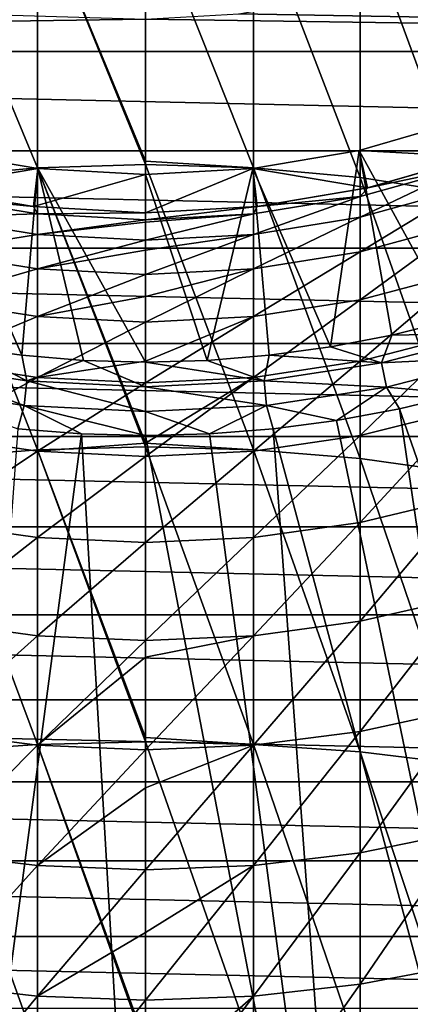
# Model space of a CAD drawing. Header units: metres. Extents: x -109 to 109, y -342 to 116.
# Tile 161 of 213: x -78 to -73, y 60 to 73. Entities that reach past the tile are written whole.
import ezdxf

# ---------------------------------------------------------------- set-up
doc = ezdxf.new("R2010")
doc.units = ezdxf.units.M
doc.layers.add('solid_505140_SW0001', color=7, linetype='CONTINUOUS')

msp = doc.modelspace()

# ---------------------------------------------------------------- linework, layer by layer
at = {"layer": 'solid_505140_SW0001'}
for points in [[(-77.905548, 71.186661, 2.888153), (-77.905548, 74.67762, 0.316345), (-79.294617, 74.535782, 0.138185)], [(-76.5, 71.27256, 2.921849), (-76.5, 74.725082, 0.375965), (-77.905548, 74.67762, 0.316345)], [(-76.5, 71.229538, 2.951156), (-76.5, 71.27256, 2.921849), (-77.905548, 74.67762, 0.316345)], [(-77.905548, 71.186661, 2.888153), (-76.5, 71.229538, 2.951156), (-77.905548, 74.67762, 0.316345)], [(-75.094452, 71.186661, 2.888153), (-76.5, 74.725082, 0.375965), (-76.5, 71.27256, 2.921849)], [(-75.094452, 71.186661, 2.888153), (-75.094452, 74.67762, 0.316345), (-76.5, 74.725082, 0.375965)], [(-73.705383, 71.058548, 2.699882), (-73.705383, 74.535782, 0.138185), (-75.094452, 74.67762, 0.316345)], [(-75.094452, 71.186661, 2.888153), (-73.705383, 71.058548, 2.699882), (-75.094452, 74.67762, 0.316345)], [(-79.294617, 71.058548, 2.699882), (-77.905548, 71.186661, 2.888153), (-79.294617, 74.535782, 0.138185)], [(-72.349083, 70.846695, 2.38855), (-72.349083, 74.301231, -0.156427), (-73.705383, 74.535782, 0.138185)], [(-73.705383, 71.058548, 2.699882), (-72.349083, 70.846695, 2.38855), (-73.705383, 74.535782, 0.138185)], [(-106.004311, 74.013107, -259), (-76.5, 73.122498, -259), (-105.544647, 72.699448, -259)], [(-47.455353, 72.699448, -259), (-74.083763, 73.404915, -259), (-72.916481, 73.754372, -259)], [(-47.455353, 72.699448, -259), (-75.283592, 73.193352, -259), (-74.083763, 73.404915, -259)], [(-47.455353, 72.699448, -259), (-105.544647, 72.699448, -259), (-76.5, 73.122498, -259)], [(-47.455353, 72.699448, -259), (-76.5, 73.122498, -259), (-75.283592, 73.193352, -259)], [(-47.973667, 71.407349, -259), (-105.026329, 71.407349, -259), (-105.544647, 72.699448, -259)], [(-47.973667, 71.407349, -259), (-105.544647, 72.699448, -259), (-47.455353, 72.699448, -259)], [(-73.71859, 71.413666, -248), (-72.37162, 71.801712, -248), (-72.206497, 71.329475, -247.49971)], [(-72.507446, 69.200432, -248), (-72.37162, 71.801712, -248), (-73.71859, 71.413666, -248)], [(-48.54948, 70.139618, -259), (-104.450523, 70.139618, -259), (-105.026329, 71.407349, -259)], [(-48.54948, 70.139618, -259), (-105.026329, 71.407349, -259), (-47.973667, 71.407349, -259)], [(-79.28141, 71.413666, -248), (-77.899574, 71.178886, -248), (-79.392258, 70.925819, -247.49971)], [(-78.109283, 68.744087, -248), (-77.899574, 71.178886, -248), (-79.28141, 71.413666, -248)], [(-78.910873, 68.852951, -248), (-78.109283, 68.744087, -248), (-79.28141, 71.413666, -248)], [(-75.100426, 71.178879, -248), (-73.71859, 71.413666, -248), (-73.607765, 70.925812, -247.49971)], [(-74.089203, 68.852936, -248), (-73.71859, 71.413666, -248), (-75.100426, 71.178879, -248)], [(-74.089203, 68.852936, -248), (-73.293739, 69.005219, -248), (-73.71859, 71.413666, -248)], [(-73.71859, 71.413666, -248), (-72.206497, 71.329475, -247.49971), (-73.607765, 70.925812, -247.49971)], [(-73.293739, 69.005219, -248), (-72.507446, 69.200432, -248), (-73.71859, 71.413666, -248)], [(-73.607231, 70.925934, -45), (-73.607765, 70.925812, -247.49971), (-72.206497, 71.329475, -247.49971)], [(-72.206375, 71.329514, -45), (-73.607231, 70.925934, -45), (-72.206497, 71.329475, -247.49971)], [(-72.349083, 71.189125, -42.557781), (-73.607231, 70.925934, -45), (-72.206375, 71.329514, -45)], [(-77.899574, 71.178886, -248), (-77.95549, 70.68174, -247.499695), (-79.392258, 70.925819, -247.49971)], [(-77.905548, 67.513107, 5.191616), (-77.905548, 71.186661, 2.888153), (-79.294617, 71.058548, 2.699882)], [(-78.109283, 68.744087, -248), (-77.304688, 68.678841, -248), (-77.899574, 71.178886, -248)], [(-77.899574, 71.178886, -248), (-76.5, 71.100281, -248), (-77.95549, 70.68174, -247.499695)], [(-76.5, 67.599998, 5.229474), (-76.5, 71.229538, 2.951156), (-77.905548, 71.186661, 2.888153)], [(-76.5, 67.55114, 5.257649), (-76.5, 67.599998, 5.229474), (-77.905548, 71.186661, 2.888153)], [(-77.905548, 67.513107, 5.191616), (-76.5, 67.55114, 5.257649), (-77.905548, 71.186661, 2.888153)], [(-76.5, 68.657173, -248), (-76.5, 71.100281, -248), (-77.899574, 71.178886, -248)], [(-77.304688, 68.678841, -248), (-76.5, 68.657173, -248), (-77.899574, 71.178886, -248)], [(-75.094452, 71.186661, 2.888153), (-76.5, 71.27256, 2.921849), (-76.5, 71.229538, 2.951156)], [(-75.094452, 67.513107, 5.191616), (-76.5, 71.229538, 2.951156), (-76.5, 67.599998, 5.229474)], [(-75.094452, 67.513107, 5.191616), (-75.094452, 71.186661, 2.888153), (-76.5, 71.229538, 2.951156)], [(-75.100426, 71.178879, -248), (-75.044518, 70.681732, -247.499695), (-76.5, 70.599998, -247.5)], [(-75.100426, 71.178879, -248), (-76.5, 70.599998, -247.5), (-76.5, 71.100281, -248)], [(-75.695351, 68.678841, -248), (-75.100426, 71.178879, -248), (-76.5, 71.100281, -248)], [(-75.695351, 68.678841, -248), (-74.890785, 68.74408, -248), (-75.100426, 71.178879, -248)], [(-75.100426, 71.178879, -248), (-73.607765, 70.925812, -247.49971), (-75.044518, 70.681732, -247.499695)], [(-74.890785, 68.74408, -248), (-74.089203, 68.852936, -248), (-75.100426, 71.178879, -248)], [(-73.705383, 67.399429, 4.994288), (-73.705383, 71.058548, 2.699882), (-75.094452, 71.186661, 2.888153)], [(-75.094452, 67.513107, 5.191616), (-73.705383, 67.399429, 4.994288), (-75.094452, 71.186661, 2.888153)], [(-72.349083, 71.189125, -42.557781), (-73.705383, 70.813606, -42.585922), (-73.607231, 70.925934, -45)], [(-73.705383, 70.542763, -40.182961), (-73.705383, 70.813606, -42.585922), (-72.349083, 71.189125, -42.557781)], [(-72.349083, 70.915131, -40.126804), (-73.705383, 70.542763, -40.182961), (-72.349083, 71.189125, -42.557781)], [(-79.294617, 67.399429, 4.994288), (-77.905548, 67.513107, 5.191616), (-79.294617, 71.058548, 2.699882)], [(-76.5, 71.100281, -248), (-76.5, 70.599998, -247.5), (-77.95549, 70.68174, -247.499695)], [(-75.695351, 68.678841, -248), (-76.5, 71.100281, -248), (-76.5, 68.657173, -248)], [(-72.349083, 67.211464, 4.667981), (-72.349083, 70.846695, 2.38855), (-73.705383, 71.058548, 2.699882)], [(-73.705383, 67.399429, 4.994288), (-72.349083, 67.211464, 4.667981), (-73.705383, 71.058548, 2.699882)], [(-77.955536, 70.68174, -45), (-79.392769, 70.925934, -45), (-79.392258, 70.925819, -247.49971)], [(-79.294617, 70.813606, -42.585922), (-79.392769, 70.925934, -45), (-77.955536, 70.68174, -45)], [(-77.955536, 70.68174, -45), (-79.392258, 70.925819, -247.49971), (-77.95549, 70.68174, -247.499695)], [(-75.044464, 70.68174, -45), (-75.044518, 70.681732, -247.499695), (-73.607765, 70.925812, -247.49971)], [(-73.607231, 70.925934, -45), (-75.044464, 70.68174, -45), (-73.607765, 70.925812, -247.49971)], [(-73.705383, 70.813606, -42.585922), (-75.044464, 70.68174, -45), (-73.607231, 70.925934, -45)], [(-73.705383, 70.092934, -37.806988), (-73.705383, 70.542763, -40.182961), (-72.349083, 70.915131, -40.126804)], [(-72.349083, 70.460052, -37.723137), (-73.705383, 70.092934, -37.806988), (-72.349083, 70.915131, -40.126804)], [(-77.905548, 70.586517, -42.602943), (-79.294617, 70.813606, -42.585922), (-77.955536, 70.68174, -45)], [(-79.294617, 70.542763, -40.182961), (-79.294617, 70.813606, -42.585922), (-77.905548, 70.586517, -42.602943)], [(-73.705383, 70.813606, -42.585922), (-75.094452, 70.586517, -42.602943), (-75.044464, 70.68174, -45)], [(-75.094452, 70.317581, -40.216915), (-75.094452, 70.586517, -42.602943), (-73.705383, 70.813606, -42.585922)], [(-73.705383, 70.542763, -40.182961), (-75.094452, 70.317581, -40.216915), (-73.705383, 70.813606, -42.585922)], [(-77.955536, 70.68174, -45), (-77.95549, 70.68174, -247.499695), (-76.5, 70.599998, -247.5)], [(-76.5, 70.599998, -45), (-77.955536, 70.68174, -45), (-76.5, 70.599998, -247.5)], [(-77.905548, 70.586517, -42.602943), (-77.955536, 70.68174, -45), (-76.5, 70.599998, -45)], [(-75.044464, 70.68174, -45), (-76.5, 70.599998, -45), (-75.044518, 70.681732, -247.499695)], [(-76.5, 70.510521, -42.608639), (-76.5, 70.599998, -45), (-75.044464, 70.68174, -45)], [(-75.094452, 70.586517, -42.602943), (-76.5, 70.510521, -42.608639), (-75.044464, 70.68174, -45)], [(-75.044518, 70.681732, -247.499695), (-76.5, 70.599998, -45), (-76.5, 70.599998, -247.5)], [(-77.905548, 70.317581, -40.216915), (-79.294617, 70.542763, -40.182961), (-77.905548, 70.586517, -42.602943)], [(-79.294617, 70.092934, -37.806988), (-79.294617, 70.542763, -40.182961), (-77.905548, 70.317581, -40.216915)], [(-76.5, 70.510521, -42.608639), (-77.905548, 70.586517, -42.602943), (-76.5, 70.599998, -45)], [(-77.905548, 70.317581, -40.216915), (-77.905548, 70.586517, -42.602943), (-76.5, 70.510521, -42.608639)], [(-75.094452, 70.586517, -42.602943), (-76.5, 70.478233, -42.211018), (-76.5, 70.510521, -42.608639)], [(-75.094452, 70.586517, -42.602943), (-76.5, 70.242233, -40.228279), (-76.5, 70.478233, -42.211018)], [(-75.094452, 70.317581, -40.216915), (-76.5, 70.242233, -40.228279), (-75.094452, 70.586517, -42.602943)], [(-75.094452, 69.870918, -37.857693), (-75.094452, 70.317581, -40.216915), (-73.705383, 70.542763, -40.182961)], [(-73.705383, 70.092934, -37.806988), (-75.094452, 69.870918, -37.857693), (-73.705383, 70.542763, -40.182961)], [(-76.5, 70.478233, -42.211018), (-77.905548, 70.317581, -40.216915), (-76.5, 70.510521, -42.608639)], [(-76.5, 70.478233, -42.211018), (-76.5, 70.242233, -40.228279), (-77.905548, 70.317581, -40.216915)], [(-73.705383, 69.466621, -35.471321), (-73.705383, 70.092934, -37.806988), (-72.349083, 70.460052, -37.723137)], [(-72.349083, 69.826447, -35.360245), (-73.705383, 69.466621, -35.471321), (-72.349083, 70.460052, -37.723137)], [(-77.905548, 69.870918, -37.857693), (-79.294617, 70.092934, -37.806988), (-77.905548, 70.317581, -40.216915)], [(-77.905548, 69.870918, -37.857693), (-77.905548, 70.317581, -40.216915), (-76.5, 70.242233, -40.228279)], [(-75.094452, 70.317581, -40.216915), (-76.5, 70.113846, -39.44326), (-76.5, 70.242233, -40.228279)], [(-75.094452, 70.317581, -40.216915), (-76.5, 69.796631, -37.874664), (-76.5, 70.113846, -39.44326)], [(-75.094452, 69.870918, -37.857693), (-76.5, 69.796631, -37.874664), (-75.094452, 70.317581, -40.216915)], [(-49.181351, 68.899498, -259), (-103.818649, 68.899498, -259), (-104.450523, 70.139618, -259)], [(-49.181351, 68.899498, -259), (-104.450523, 70.139618, -259), (-48.54948, 70.139618, -259)], [(-76.5, 70.113846, -39.44326), (-77.905548, 69.870918, -37.857693), (-76.5, 70.242233, -40.228279)], [(-79.294617, 69.466621, -35.471321), (-79.294617, 70.092934, -37.806988), (-77.905548, 69.870918, -37.857693)], [(-76.5, 70.113846, -39.44326), (-76.5, 69.796631, -37.874664), (-77.905548, 69.870918, -37.857693)], [(-75.094452, 69.249031, -35.538494), (-75.094452, 69.870918, -37.857693), (-73.705383, 70.092934, -37.806988)], [(-73.705383, 69.466621, -35.471321), (-75.094452, 69.249031, -35.538494), (-73.705383, 70.092934, -37.806988)], [(-77.905548, 69.249031, -35.538494), (-79.294617, 69.466621, -35.471321), (-77.905548, 69.870918, -37.857693)], [(-77.905548, 69.249031, -35.538494), (-77.905548, 69.870918, -37.857693), (-76.5, 69.796631, -37.874664)], [(-76.5, 69.509628, -36.717789), (-77.905548, 69.249031, -35.538494), (-76.5, 69.796631, -37.874664)], [(-75.094452, 69.870918, -37.857693), (-76.5, 69.509628, -36.717789), (-76.5, 69.796631, -37.874664)], [(-75.094452, 69.870918, -37.857693), (-76.5, 69.176216, -35.560974), (-76.5, 69.509628, -36.717789)], [(-75.094452, 69.249031, -35.538494), (-76.5, 69.176216, -35.560974), (-75.094452, 69.870918, -37.857693)], [(-73.705383, 68.667351, -33.189053), (-73.705383, 69.466621, -35.471321), (-72.349083, 69.826447, -35.360245)], [(-72.349083, 69.017853, -33.051369), (-73.705383, 68.667351, -33.189053), (-72.349083, 69.826447, -35.360245)], [(-76.5, 69.509628, -36.717789), (-76.5, 69.176216, -35.560974), (-77.905548, 69.249031, -35.538494)], [(-79.294617, 68.667351, -33.189053), (-79.294617, 69.466621, -35.471321), (-77.905548, 69.249031, -35.538494)], [(-75.094452, 68.455391, -33.272312), (-75.094452, 69.249031, -35.538494), (-73.705383, 69.466621, -35.471321)], [(-73.705383, 68.667351, -33.189053), (-75.094452, 68.455391, -33.272312), (-73.705383, 69.466621, -35.471321)], [(-77.905548, 68.455391, -33.272312), (-79.294617, 68.667351, -33.189053), (-77.905548, 69.249031, -35.538494)], [(-77.905548, 68.455391, -33.272312), (-77.905548, 69.249031, -35.538494), (-76.5, 69.176216, -35.560974)], [(-75.094452, 69.249031, -35.538494), (-76.5, 68.670166, -34.055355), (-76.5, 69.176216, -35.560974)], [(-75.094452, 69.249031, -35.538494), (-76.5, 68.38446, -33.300175), (-76.5, 68.670166, -34.055355)], [(-75.094452, 68.455391, -33.272312), (-76.5, 68.38446, -33.300175), (-75.094452, 69.249031, -35.538494)], [(-76.5, 68.670166, -34.055355), (-77.905548, 68.455391, -33.272312), (-76.5, 69.176216, -35.560974)], [(-71.929359, 69.03231, -248.018936), (-72.507446, 69.200432, -248), (-73.293739, 69.005219, -248)], [(-73.426598, 68.644646, -248.018936), (-73.293739, 69.005219, -248), (-74.089203, 68.852936, -248)], [(-73.705383, 67.699593, -30.972965), (-73.705383, 68.667351, -33.189053), (-72.349083, 69.017853, -33.051369)], [(-72.349083, 68.038818, -30.809448), (-73.705383, 67.699593, -30.972965), (-72.349083, 69.017853, -33.051369)], [(-73.426598, 68.644646, -248.018936), (-71.929359, 69.03231, -248.018936), (-73.293739, 69.005219, -248)], [(-71.833267, 68.726044, -248.075546), (-71.929359, 69.03231, -248.018936), (-73.426598, 68.644646, -248.018936)], [(-49.868507, 67.688461, -259), (-103.131493, 67.688461, -259), (-103.818649, 68.899498, -259)], [(-49.868507, 67.688461, -259), (-103.818649, 68.899498, -259), (-49.181351, 68.899498, -259)], [(-79.573402, 68.644646, -248.018936), (-78.044624, 68.410446, -248.018936), (-78.910873, 68.852951, -248)], [(-78.044624, 68.410446, -248.018936), (-78.109283, 68.744087, -248), (-78.910873, 68.852951, -248)], [(-78.044624, 68.410446, -248.018936), (-77.304688, 68.678841, -248), (-78.109283, 68.744087, -248)], [(-74.955376, 68.410446, -248.018936), (-74.890785, 68.74408, -248), (-75.695351, 68.678841, -248)], [(-74.955376, 68.410446, -248.018936), (-73.426598, 68.644646, -248.018936), (-74.890785, 68.74408, -248)], [(-73.426598, 68.644646, -248.018936), (-74.089203, 68.852936, -248), (-74.890785, 68.74408, -248)], [(-79.638016, 68.330238, -248.075546), (-78.077103, 68.09111, -248.075546), (-79.573402, 68.644646, -248.018936)], [(-78.077103, 68.09111, -248.075546), (-78.044624, 68.410446, -248.018936), (-79.573402, 68.644646, -248.018936)], [(-79.294617, 67.699593, -30.972965), (-79.294617, 68.667351, -33.189053), (-77.905548, 68.455391, -33.272312)], [(-78.044624, 68.410446, -248.018936), (-76.5, 68.332115, -248.018936), (-77.304688, 68.678841, -248)], [(-76.5, 68.670166, -34.055355), (-76.5, 68.38446, -33.300175), (-77.905548, 68.455391, -33.272312)], [(-76.5, 68.332115, -248.018936), (-76.5, 68.657173, -248), (-77.304688, 68.678841, -248)], [(-74.955376, 68.410446, -248.018936), (-75.695351, 68.678841, -248), (-76.5, 68.657173, -248)], [(-74.955376, 68.410446, -248.018936), (-76.5, 68.657173, -248), (-76.5, 68.332115, -248.018936)], [(-75.094452, 67.494453, -31.071848), (-75.094452, 68.455391, -33.272312), (-73.705383, 68.667351, -33.189053)], [(-73.705383, 67.699593, -30.972965), (-75.094452, 67.494453, -31.071848), (-73.705383, 68.667351, -33.189053)], [(-73.361984, 68.330238, -248.075546), (-73.426598, 68.644646, -248.018936), (-74.955376, 68.410446, -248.018936)], [(-73.361984, 68.330238, -248.075546), (-71.833267, 68.726044, -248.075546), (-73.426598, 68.644646, -248.018936)], [(-73.361984, 68.330238, -248.075546), (-72.384674, 68.241302, -248.168854), (-71.833267, 68.726044, -248.075546)], [(-77.905548, 67.494453, -31.071848), (-79.294617, 67.699593, -30.972965), (-77.905548, 68.455391, -33.272312)], [(-78.077103, 68.09111, -248.075546), (-76.5, 68.011131, -248.075546), (-78.044624, 68.410446, -248.018936)], [(-76.5, 68.011131, -248.075546), (-76.5, 68.332115, -248.018936), (-78.044624, 68.410446, -248.018936)], [(-77.905548, 67.494453, -31.071848), (-77.905548, 68.455391, -33.272312), (-76.5, 68.38446, -33.300175)], [(-76.5, 67.601852, -31.476215), (-77.905548, 67.494453, -31.071848), (-76.5, 68.38446, -33.300175)], [(-75.094452, 68.455391, -33.272312), (-76.5, 67.601852, -31.476215), (-76.5, 68.38446, -33.300175)], [(-75.094452, 68.455391, -33.272312), (-76.5, 67.425812, -31.104939), (-76.5, 67.601852, -31.476215)], [(-75.094452, 67.494453, -31.071848), (-76.5, 67.425812, -31.104939), (-75.094452, 68.455391, -33.272312)], [(-74.922897, 68.09111, -248.075546), (-74.955376, 68.410446, -248.018936), (-76.5, 68.332115, -248.018936)], [(-74.922897, 68.09111, -248.075546), (-73.361984, 68.330238, -248.075546), (-74.955376, 68.410446, -248.018936)], [(-79.638016, 68.330238, -248.075546), (-78.162025, 67.786613, -248.168854), (-78.077103, 68.09111, -248.075546)], [(-74.922897, 68.09111, -248.075546), (-76.5, 68.332115, -248.018936), (-76.5, 68.011131, -248.075546)], [(-74.922897, 68.09111, -248.075546), (-74.012657, 67.895271, -248.168854), (-73.361984, 68.330238, -248.075546)], [(-73.361984, 68.330238, -248.075546), (-74.012657, 67.895271, -248.168854), (-73.194138, 68.046974, -248.168854)], [(-73.361984, 68.330238, -248.075546), (-73.194138, 68.046974, -248.168854), (-72.384674, 68.241302, -248.168854)], [(-68.484962, 54.55814, -253.347092), (-72.384674, 68.241302, -248.168854), (-73.194138, 68.046974, -248.168854)], [(-78.077103, 68.09111, -248.075546), (-78.162025, 67.786613, -248.168854), (-77.332146, 67.721306, -248.168854)], [(-78.077103, 68.09111, -248.075546), (-77.332146, 67.721306, -248.168854), (-76.5, 67.699516, -248.168854)], [(-78.077103, 68.09111, -248.075546), (-76.5, 67.699516, -248.168854), (-76.5, 68.011131, -248.075546)], [(-74.922897, 68.09111, -248.075546), (-76.5, 68.011131, -248.075546), (-75.667862, 67.721306, -248.168854)], [(-74.922897, 68.09111, -248.075546), (-75.667862, 67.721306, -248.168854), (-74.83799, 67.786613, -248.168854)], [(-74.922897, 68.09111, -248.075546), (-74.83799, 67.786613, -248.168854), (-74.012657, 67.895271, -248.168854)], [(-76.5, 68.011131, -248.075546), (-76.5, 67.699516, -248.168854), (-75.667862, 67.721306, -248.168854)], [(-71.120522, 53.956589, -253.347092), (-73.194138, 68.046974, -248.168854), (-74.012657, 67.895271, -248.168854)], [(-73.705383, 66.568771, -28.83548), (-73.705383, 67.699593, -30.972965), (-72.349083, 68.038818, -30.809448)], [(-72.349083, 66.894814, -28.647045), (-73.705383, 66.568771, -28.83548), (-72.349083, 68.038818, -30.809448)], [(-71.120522, 53.956589, -253.347092), (-68.484962, 54.55814, -253.347092), (-73.194138, 68.046974, -248.168854)], [(-71.120522, 53.956589, -253.347092), (-74.012657, 67.895271, -248.168854), (-74.83799, 67.786613, -248.168854)], [(-79.200607, 53.593712, -253.347092), (-77.332146, 67.721306, -248.168854), (-78.162025, 67.786613, -248.168854)], [(-79.200607, 53.593712, -253.347092), (-76.5, 53.472427, -253.347092), (-77.332146, 67.721306, -248.168854)], [(-76.5, 53.472427, -253.347092), (-76.5, 67.699516, -248.168854), (-77.332146, 67.721306, -248.168854)], [(-73.799393, 53.593712, -253.347092), (-75.667862, 67.721306, -248.168854), (-76.5, 67.699516, -248.168854)], [(-73.799393, 53.593712, -253.347092), (-74.83799, 67.786613, -248.168854), (-75.667862, 67.721306, -248.168854)], [(-73.799393, 53.593712, -253.347092), (-71.120522, 53.956589, -253.347092), (-74.83799, 67.786613, -248.168854)], [(-50.609406, 66.509354, -259), (-102.390594, 66.509354, -259), (-103.131493, 67.688461, -259)], [(-50.609406, 66.509354, -259), (-103.131493, 67.688461, -259), (-49.868507, 67.688461, -259)], [(-79.294617, 66.568771, -28.83548), (-79.294617, 67.699593, -30.972965), (-77.905548, 67.494453, -31.071848)], [(-76.5, 67.601852, -31.476215), (-76.5, 67.425812, -31.104939), (-77.905548, 67.494453, -31.071848)], [(-73.799393, 53.593712, -253.347092), (-76.5, 67.699516, -248.168854), (-76.5, 53.472427, -253.347092)], [(-75.094452, 67.513107, 5.191616), (-76.5, 67.599998, 5.229474), (-76.5, 67.55114, 5.257649)], [(-75.094452, 66.371613, -28.94943), (-75.094452, 67.494453, -31.071848), (-73.705383, 67.699593, -30.972965)], [(-73.705383, 66.568771, -28.83548), (-75.094452, 66.371613, -28.94943), (-73.705383, 67.699593, -30.972965)], [(-77.905548, 63.677528, 7.213824), (-77.905548, 67.513107, 5.191616), (-79.294617, 67.399429, 4.994288)], [(-77.905548, 66.371613, -28.94943), (-79.294617, 66.568771, -28.83548), (-77.905548, 67.494453, -31.071848)], [(-76.5, 63.765255, 7.256194), (-76.5, 67.55114, 5.257649), (-77.905548, 67.513107, 5.191616)], [(-76.5, 63.710522, 7.282519), (-76.5, 63.765255, 7.256194), (-77.905548, 67.513107, 5.191616)], [(-77.905548, 63.677528, 7.213824), (-76.5, 63.710522, 7.282519), (-77.905548, 67.513107, 5.191616)], [(-77.905548, 66.371613, -28.94943), (-77.905548, 67.494453, -31.071848), (-76.5, 67.425812, -31.104939)], [(-75.094452, 63.677528, 7.213824), (-76.5, 67.55114, 5.257649), (-76.5, 63.765255, 7.256194)], [(-75.094452, 63.677528, 7.213824), (-75.094452, 67.513107, 5.191616), (-76.5, 67.55114, 5.257649)], [(-75.094452, 67.494453, -31.071848), (-76.5, 66.305626, -28.987564), (-76.5, 67.425812, -31.104939)], [(-75.094452, 66.371613, -28.94943), (-76.5, 66.305626, -28.987564), (-75.094452, 67.494453, -31.071848)], [(-73.705383, 63.578938, 7.008547), (-73.705383, 67.399429, 4.994288), (-75.094452, 67.513107, 5.191616)], [(-75.094452, 63.677528, 7.213824), (-73.705383, 63.578938, 7.008547), (-75.094452, 67.513107, 5.191616)], [(-79.294617, 63.578938, 7.008547), (-77.905548, 63.677528, 7.213824), (-79.294617, 67.399429, 4.994288)], [(-76.5, 66.305626, -28.987564), (-77.905548, 66.371613, -28.94943), (-76.5, 67.425812, -31.104939)], [(-72.349083, 63.415901, 6.669093), (-72.349083, 67.211464, 4.667981), (-73.705383, 67.399429, 4.994288)], [(-73.705383, 63.578938, 7.008547), (-72.349083, 63.415901, 6.669093), (-73.705383, 67.399429, 4.994288)], [(-73.705383, 65.281227, -26.788574), (-73.705383, 66.568771, -28.83548), (-72.349083, 66.894814, -28.647045)], [(-72.349083, 65.592262, -26.576279), (-73.705383, 65.281227, -26.788574), (-72.349083, 66.894814, -28.647045)], [(-79.294617, 65.281227, -26.788574), (-79.294617, 66.568771, -28.83548), (-77.905548, 66.371613, -28.94943)], [(-75.094452, 65.09314, -26.916956), (-75.094452, 66.371613, -28.94943), (-73.705383, 66.568771, -28.83548)], [(-73.705383, 65.281227, -26.788574), (-75.094452, 65.09314, -26.916956), (-73.705383, 66.568771, -28.83548)], [(-51.401993, 65.365311, -259), (-101.598007, 65.365311, -259), (-102.390594, 66.509354, -259)], [(-51.401993, 65.365311, -259), (-102.390594, 66.509354, -259), (-50.609406, 66.509354, -259)], [(-77.905548, 65.09314, -26.916956), (-79.294617, 65.281227, -26.788574), (-77.905548, 66.371613, -28.94943)], [(-77.905548, 65.09314, -26.916956), (-77.905548, 66.371613, -28.94943), (-76.5, 66.305626, -28.987564)], [(-76.5, 65.030197, -26.959917), (-77.905548, 65.09314, -26.916956), (-76.5, 66.305626, -28.987564)], [(-75.094452, 66.371613, -28.94943), (-76.5, 65.030197, -26.959917), (-76.5, 66.305626, -28.987564)], [(-75.094452, 65.09314, -26.916956), (-76.5, 65.030197, -26.959917), (-75.094452, 66.371613, -28.94943)], [(-73.705383, 63.844173, -24.843718), (-73.705383, 65.281227, -26.788574), (-72.349083, 65.592262, -26.576279)], [(-72.349083, 64.138451, -24.608749), (-73.705383, 63.844173, -24.843718), (-72.349083, 65.592262, -26.576279)], [(-52.245335, 64.257721, -259), (-100.754662, 64.257721, -259), (-101.598007, 65.365311, -259)], [(-52.245335, 64.257721, -259), (-101.598007, 65.365311, -259), (-51.401993, 65.365311, -259)], [(-79.294617, 63.844173, -24.843718), (-79.294617, 65.281227, -26.788574), (-77.905548, 65.09314, -26.916956)], [(-75.094452, 63.666218, -24.985809), (-75.094452, 65.09314, -26.916956), (-73.705383, 65.281227, -26.788574)], [(-73.705383, 63.844173, -24.843718), (-75.094452, 63.666218, -24.985809), (-73.705383, 65.281227, -26.788574)], [(-77.905548, 63.666218, -24.985809), (-79.294617, 63.844173, -24.843718), (-77.905548, 65.09314, -26.916956)], [(-77.905548, 63.666218, -24.985809), (-77.905548, 65.09314, -26.916956), (-76.5, 65.030197, -26.959917)], [(-76.5, 64.812866, -26.645554), (-77.905548, 63.666218, -24.985809), (-76.5, 65.030197, -26.959917)], [(-75.094452, 65.09314, -26.916956), (-76.5, 64.812866, -26.645554), (-76.5, 65.030197, -26.959917)], [(-75.094452, 65.09314, -26.916956), (-76.5, 63.606663, -25.03336), (-76.5, 64.812866, -26.645554)], [(-75.094452, 63.666218, -24.985809), (-76.5, 63.606663, -25.03336), (-75.094452, 65.09314, -26.916956)], [(-76.5, 64.812866, -26.645554), (-76.5, 63.606663, -25.03336), (-77.905548, 63.666218, -24.985809)], [(-53.137695, 63.18882, -259), (-99.862305, 63.18882, -259), (-100.754662, 64.257721, -259)], [(-53.137695, 63.18882, -259), (-100.754662, 64.257721, -259), (-52.245335, 64.257721, -259)], [(-73.705383, 62.265663, -23.011808), (-73.705383, 63.844173, -24.843718), (-72.349083, 64.138451, -24.608749)], [(-72.349083, 62.541538, -22.755486), (-73.705383, 62.265663, -23.011808), (-72.349083, 64.138451, -24.608749)], [(-79.294617, 62.265663, -23.011808), (-79.294617, 63.844173, -24.843718), (-77.905548, 63.666218, -24.985809)], [(-75.094452, 63.677528, 7.213824), (-76.5, 63.765255, 7.256194), (-76.5, 63.710522, 7.282519)], [(-75.094452, 62.098831, -23.166815), (-75.094452, 63.666218, -24.985809), (-73.705383, 63.844173, -24.843718)], [(-73.705383, 62.265663, -23.011808), (-75.094452, 62.098831, -23.166815), (-73.705383, 63.844173, -24.843718)], [(-77.905548, 59.701427, 8.943448), (-77.905548, 63.677528, 7.213824), (-79.294617, 63.578938, 7.008547)], [(-77.905548, 62.098831, -23.166815), (-79.294617, 62.265663, -23.011808), (-77.905548, 63.666218, -24.985809)], [(-76.5, 59.78978, 8.990678), (-76.5, 63.710522, 7.282519), (-77.905548, 63.677528, 7.213824)], [(-76.5, 59.729187, 9.014419), (-76.5, 59.78978, 8.990678), (-77.905548, 63.677528, 7.213824)], [(-77.905548, 59.701427, 8.943448), (-76.5, 59.729187, 9.014419), (-77.905548, 63.677528, 7.213824)], [(-77.905548, 62.098831, -23.166815), (-77.905548, 63.666218, -24.985809), (-76.5, 63.606663, -25.03336)], [(-76.5, 63.113422, -24.430796), (-77.905548, 62.098831, -23.166815), (-76.5, 63.606663, -25.03336)], [(-75.094452, 59.701427, 8.943448), (-76.5, 63.710522, 7.282519), (-76.5, 59.78978, 8.990678)], [(-75.094452, 59.701427, 8.943448), (-75.094452, 63.677528, 7.213824), (-76.5, 63.710522, 7.282519)], [(-75.094452, 63.666218, -24.985809), (-76.5, 63.113422, -24.430796), (-76.5, 63.606663, -25.03336)], [(-75.094452, 63.666218, -24.985809), (-76.5, 62.043003, -23.218685), (-76.5, 63.113422, -24.430796)], [(-75.094452, 62.098831, -23.166815), (-76.5, 62.043003, -23.218685), (-75.094452, 63.666218, -24.985809)], [(-73.705383, 59.618465, 8.731371), (-73.705383, 63.578938, 7.008547), (-75.094452, 63.677528, 7.213824)], [(-75.094452, 59.701427, 8.943448), (-73.705383, 59.618465, 8.731371), (-75.094452, 63.677528, 7.213824)], [(-79.294617, 59.618465, 8.731371), (-77.905548, 59.701427, 8.943448), (-79.294617, 63.578938, 7.008547)], [(-72.349083, 59.481281, 8.380672), (-72.349083, 63.415901, 6.669093), (-73.705383, 63.578938, 7.008547)], [(-73.705383, 59.618465, 8.731371), (-72.349083, 59.481281, 8.380672), (-73.705383, 63.578938, 7.008547)], [(-54.076744, 62.161461, -259), (-98.923256, 62.161461, -259), (-99.862305, 63.18882, -259)], [(-54.076744, 62.161461, -259), (-99.862305, 63.18882, -259), (-53.137695, 63.18882, -259)], [(-76.5, 63.113422, -24.430796), (-76.5, 62.043003, -23.218685), (-77.905548, 62.098831, -23.166815)], [(-73.705383, 60.554535, -21.303114), (-73.705383, 62.265663, -23.011808), (-72.349083, 62.541538, -22.755486)], [(-72.349083, 60.810467, -21.026873), (-73.705383, 60.554535, -21.303114), (-72.349083, 62.541538, -22.755486)], [(-79.294617, 60.554535, -21.303114), (-79.294617, 62.265663, -23.011808), (-77.905548, 62.098831, -23.166815)], [(-75.094452, 60.399769, -21.470163), (-75.094452, 62.098831, -23.166815), (-73.705383, 62.265663, -23.011808)], [(-73.705383, 60.554535, -21.303114), (-75.094452, 60.399769, -21.470163), (-73.705383, 62.265663, -23.011808)], [(-55.061275, 61.176922, -259), (-97.938728, 61.176922, -259), (-98.923256, 62.161461, -259)], [(-55.061275, 61.176922, -259), (-98.923256, 62.161461, -259), (-54.076744, 62.161461, -259)], [(-77.905548, 60.399769, -21.470163), (-79.294617, 60.554535, -21.303114), (-77.905548, 62.098831, -23.166815)], [(-77.905548, 60.399769, -21.470163), (-77.905548, 62.098831, -23.166815), (-76.5, 62.043003, -23.218685)], [(-75.094452, 62.098831, -23.166815), (-76.5, 61.227417, -22.372583), (-76.5, 62.043003, -23.218685)], [(-75.094452, 62.098831, -23.166815), (-76.5, 60.347977, -21.526066), (-76.5, 61.227417, -22.372583)], [(-75.094452, 60.399769, -21.470163), (-76.5, 60.347977, -21.526066), (-75.094452, 62.098831, -23.166815)], [(-76.5, 61.227417, -22.372583), (-77.905548, 60.399769, -21.470163), (-76.5, 62.043003, -23.218685)], [(-56.089169, 60.237408, -259), (-96.910835, 60.237408, -259), (-97.938728, 61.176922, -259)], [(-56.089169, 60.237408, -259), (-97.938728, 61.176922, -259), (-55.061275, 61.176922, -259)], [(-76.5, 61.227417, -22.372583), (-76.5, 60.347977, -21.526066), (-77.905548, 60.399769, -21.470163)], [(-73.705383, 58.720387, -19.727205), (-73.705383, 60.554535, -21.303114), (-72.349083, 60.810467, -21.026873)], [(-72.349083, 58.954933, -19.432592), (-73.705383, 58.720387, -19.727205), (-72.349083, 60.810467, -21.026873)], [(-79.294617, 58.720387, -19.727205), (-79.294617, 60.554535, -21.303114), (-77.905548, 60.399769, -21.470163)], [(-75.094452, 58.578548, -19.905365), (-75.094452, 60.399769, -21.470163), (-73.705383, 60.554535, -21.303114)], [(-73.705383, 58.720387, -19.727205), (-75.094452, 58.578548, -19.905365), (-73.705383, 60.554535, -21.303114)], [(-77.905548, 58.578548, -19.905365), (-79.294617, 58.720387, -19.727205), (-77.905548, 60.399769, -21.470163)], [(-77.905548, 58.578548, -19.905365), (-77.905548, 60.399769, -21.470163), (-76.5, 60.347977, -21.526066)], [(-75.094452, 60.399769, -21.470163), (-76.5, 59.169205, -20.486578), (-76.5, 60.347977, -21.526066)], [(-75.094452, 60.399769, -21.470163), (-76.5, 58.531082, -19.964985), (-76.5, 59.169205, -20.486578)], [(-75.094452, 58.578548, -19.905365), (-76.5, 58.531082, -19.964985), (-75.094452, 60.399769, -21.470163)], [(-76.5, 59.169205, -20.486578), (-77.905548, 58.578548, -19.905365), (-76.5, 60.347977, -21.526066)]]:
    msp.add_3dface(points, dxfattribs=at)

doc.saveas('drawing.dxf')
